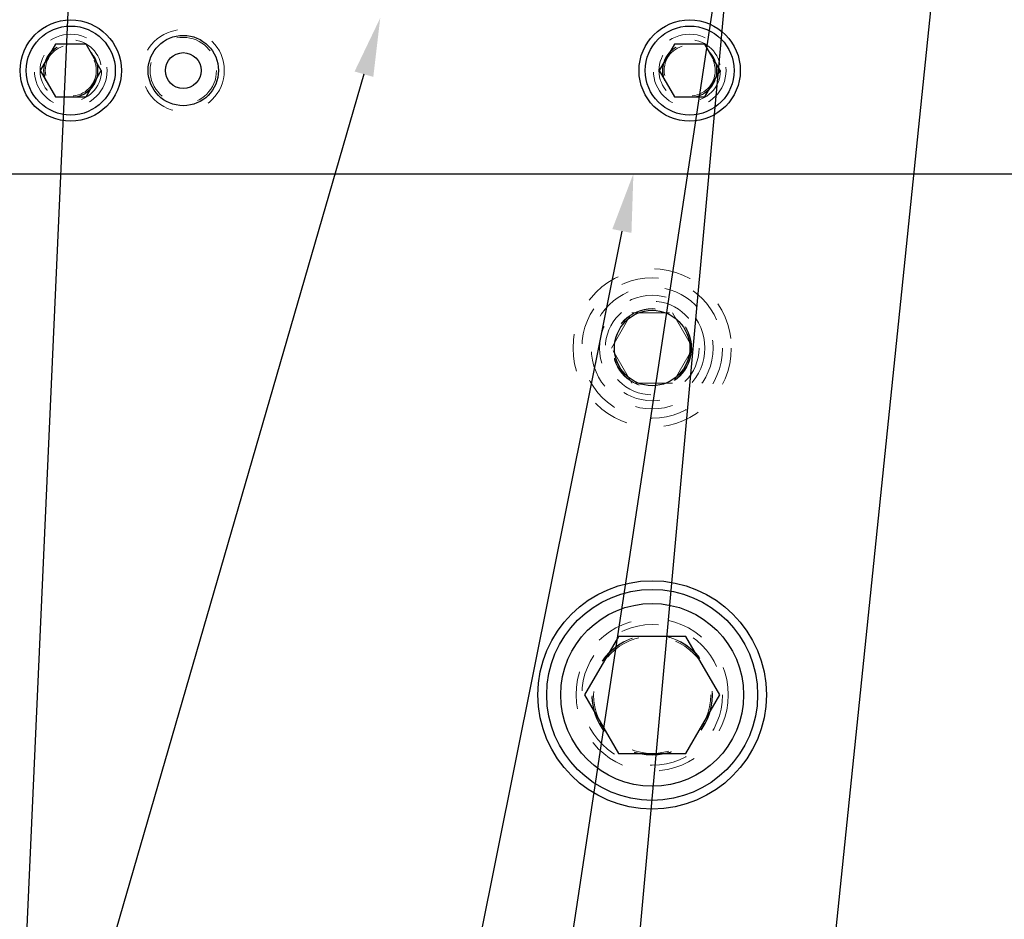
# Model space of a CAD drawing. Header units: inches. Extents: x 1880 to 2363, y -453 to -54.
# Tile 243 of 256: x 2039 to 2041.62, y -423.38 to -420.98. Entities that reach past the tile are written whole.
import ezdxf

# ---------------------------------------------------------------- set-up
doc = ezdxf.new("R2010")
doc.units = ezdxf.units.IN
doc.header["$LTSCALE"] = 0.5
doc.header["$MEASUREMENT"] = 0
doc.linetypes.add('HIDDEN', pattern=[0.225, 0.15, -0.075])
for name, color, linetype in [('DIE-M-S', 8, 'Continuous'), ('DIE-M-S3', 8, 'Continuous'), ('DSS-M-S', 53, 'Continuous'), ('RAI-M-S', 8, 'Continuous'), ('SID-M-S', 105, 'Continuous'), ('SVD-M-S', 8, 'Continuous')]:
    doc.layers.add(name, color=color, linetype=linetype)

msp = doc.modelspace()

# ---------------------------------------------------------------- linework, layer by layer
at = {"layer": 'DIE-M-S', "linetype": 'HIDDEN', "lineweight": 18}
for centre, radius in [((2039.13179, -421.12027), 0.068), ((2040.78179, -421.12027), 0.068), ((2040.68179, -422.78517), 0.203)]:
    msp.add_circle(centre, radius, dxfattribs=at)
at = {"layer": 'DIE-M-S', "linetype": 'Continuous', "lineweight": 25}
for centre, radius in [((2040.68179, -421.86017), 0.1005), ((2040.68179, -422.78517), 0.3045)]:
    msp.add_circle(centre, radius, dxfattribs=at)
at = {"layer": 'DIE-M-S3', "linetype": 'HIDDEN', "lineweight": 18}
for centre, radius in [((2039.43179, -421.12027), 0.10937), ((2040.68179, -421.86017), 0.211), ((2040.68179, -421.86017), 0.1405)]:
    msp.add_circle(centre, radius, dxfattribs=at)
at = {"layer": 'DSS-M-S', "linetype": 'HIDDEN', "lineweight": 18}
msp.add_circle((2040.68179, -422.78517), 0.15625, dxfattribs=at)
at = {"layer": 'RAI-M-S', "linetype": 'Continuous', "lineweight": 25}
msp.add_line((2038.92479, -421.39527), (2042.33879, -421.39527), dxfattribs=at)
at = {"layer": 'RAI-M-S', "linetype": 'HIDDEN', "lineweight": 18}
for centre in [(2039.13179, -421.12027), (2040.78179, -421.12027)]:
    msp.add_circle(centre, 0.097, dxfattribs=at)
at = {"layer": 'RAI-M-S', "linetype": 'Continuous', "lineweight": 25}
msp.add_circle((2039.43179, -421.12027), 0.09375, dxfattribs=at)
at = {"layer": 'SID-M-S'}
for p, q in [((2039.15872, -420.18235), (2038.80732, -428.03724)), ((2041.50444, -420.18168), (2040.69432, -428.03808)), ((2040.89595, -420.60191), (2039.77036, -428.03925)), ((2040.90514, -420.60302), (2040.22773, -428.03786)), ((2039.91339, -421.13001), (2037.91062, -428.04478)), ((2040.60107, -421.54821), (2039.29679, -428.04089))]:
    msp.add_line(p, q, dxfattribs=at)
for points in [[(2039.88842, -421.12278), (2039.95679, -420.98017), (2039.88842, -421.12278), (2039.93837, -421.13724)], [(2040.57558, -421.54309), (2040.63179, -421.39527), (2040.57558, -421.54309), (2040.62656, -421.55333)]]:
    msp.add_solid(points, dxfattribs=at)
at = {"layer": 'SVD-M-S', "linetype": 'Continuous', "lineweight": 25}
for p, q in [((2039.0912, -421.04996), (2039.0506, -421.12027)), ((2039.17239, -421.04996), (2039.0912, -421.04996)), ((2039.21298, -421.12027), (2039.17239, -421.04996)), ((2040.7412, -421.04996), (2040.7006, -421.12027)), ((2040.82239, -421.04996), (2040.7412, -421.04996)), ((2040.86298, -421.12027), (2040.82239, -421.04996)), ((2039.0506, -421.12027), (2039.0912, -421.19058)), ((2039.17239, -421.19058), (2039.21298, -421.12027)), ((2040.7006, -421.12027), (2040.7412, -421.19058)), ((2040.82239, -421.19058), (2040.86298, -421.12027)), ((2039.0912, -421.19058), (2039.17239, -421.19058)), ((2040.7412, -421.19058), (2040.82239, -421.19058)), ((2040.59173, -422.62917), (2040.50166, -422.78517)), ((2040.77186, -422.62917), (2040.59173, -422.62917)), ((2040.86193, -422.78517), (2040.77186, -422.62917)), ((2040.50166, -422.78517), (2040.59173, -422.94117)), ((2040.77186, -422.94117), (2040.86193, -422.78517)), ((2040.59173, -422.94117), (2040.77186, -422.94117))]:
    msp.add_line(p, q, dxfattribs=at)
at = {"layer": 'SVD-M-S', "linetype": 'HIDDEN', "lineweight": 18}
for p, q in [((2040.57354, -421.86017), (2040.62767, -421.76642)), ((2040.62767, -421.76642), (2040.73592, -421.76642)), ((2040.73592, -421.76642), (2040.79005, -421.86017)), ((2040.62767, -421.95392), (2040.57354, -421.86017)), ((2040.79005, -421.86017), (2040.73592, -421.95392)), ((2040.73592, -421.95392), (2040.62767, -421.95392))]:
    msp.add_line(p, q, dxfattribs=at)
at = {"layer": 'SVD-M-S', "linetype": 'Continuous', "lineweight": 25}
for centre, radius in [((2039.13179, -421.12027), 0.135), ((2040.78179, -421.12027), 0.135), ((2039.13179, -421.12027), 0.1186), ((2040.78179, -421.12027), 0.1186), ((2039.43179, -421.12027), 0.04775), ((2040.68179, -422.78517), 0.28125), ((2040.68179, -422.78517), 0.24375)]:
    msp.add_circle(centre, radius, dxfattribs=at)
at = {"layer": 'SVD-M-S', "linetype": 'HIDDEN', "lineweight": 18}
for centre, radius in [((2039.13179, -421.12027), 0.082), ((2039.13179, -421.12027), 0.07247), ((2039.13179, -421.12027), 0.0722), ((2039.13179, -421.12027), 0.07168), ((2039.43179, -421.12027), 0.0885), ((2040.78179, -421.12027), 0.082), ((2040.78179, -421.12027), 0.07247), ((2040.78179, -421.12027), 0.0722), ((2040.78179, -421.12027), 0.07168), ((2040.68179, -421.86017), 0.1875), ((2040.68179, -421.86017), 0.1625), ((2040.68179, -421.86017), 0.125), ((2040.68179, -421.86017), 0.10497), ((2040.68179, -421.86017), 0.1047), ((2040.68179, -421.86017), 0.10418), ((2040.68179, -422.78517), 0.1875), ((2040.68179, -422.78517), 0.16072), ((2040.68179, -422.78517), 0.16045), ((2040.68179, -422.78517), 0.15993)]:
    msp.add_circle(centre, radius, dxfattribs=at)

doc.saveas('drawing.dxf')
